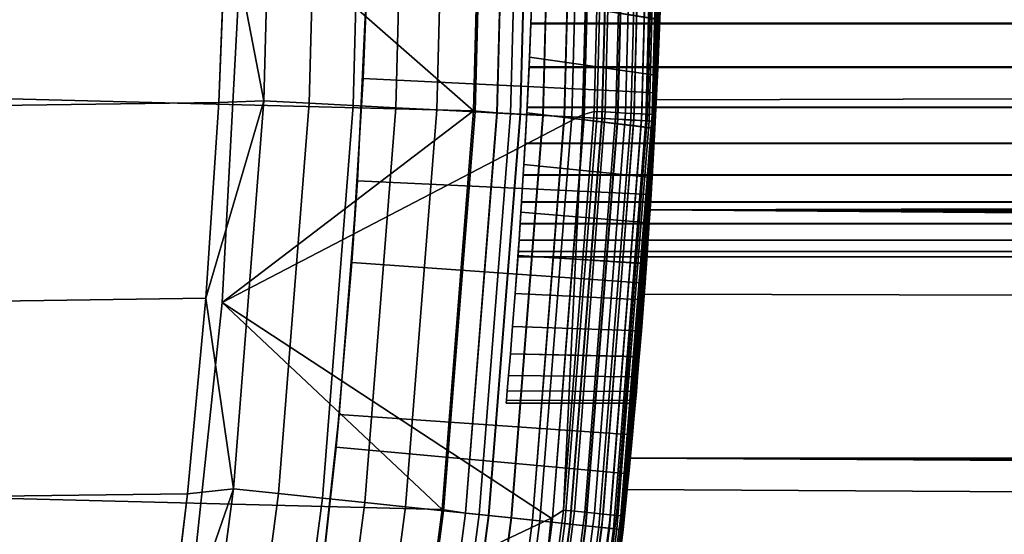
# Model space of a CAD drawing. Header units: metres. Extents: x -22 to 244, y -22 to 22.
# Tile 71 of 146: x 19.72 to 22.43, y -2.26 to -0.85. Entities that reach past the tile are written whole.
import ezdxf

# ---------------------------------------------------------------- set-up
doc = ezdxf.new("R2010")
doc.units = ezdxf.units.M
doc.layers.add('solid_10_151_113_XXX', color=7, linetype='CONTINUOUS')

msp = doc.modelspace()

# ---------------------------------------------------------------- linework, layer by layer
at = {"layer": 'solid_10_151_113_XXX'}
for points in [[(20.971338, -1.096738, 0.5), (-21, 0, 0.5), (-20.971338, 1.096738, 0.5), (21, 0, 0.5)], [(21.470535, -1.125223, 212.300003), (21.5, 0, 156.521606), (21.493404, 0.532473, 156.509613), (21.5, 0, 212.300003)], [(20.885258, -2.192224, 0.5), (-20.971336, -1.096752, 0.5), (-21, 0, 0.5), (20.971338, -1.096738, 0.5)], [(-20.271559, -1.074082, 269.950012), (20.292912, -0.536871, 269.950012), (20.299999, 0, 269.950012), (-20.292912, -0.536869, 269.950012)], [(20.339178, -0.54155, 212.800003), (20.971336, -1.096741, 212.800003), (21, 0, 212.800003)], [(20.668423, -1.008036, 154.488403), (20.682947, -0.644577, 124.21814), (20.692989, 0, 124.206268), (20.686857, -0.503735, 154.523636)], [(21.036394, -1.102471, 212.795715), (21.065264, 0, 212.795715), (21, 0, 212.800003), (20.971336, -1.096741, 212.800003)], [(21.064613, 0, 0.504193), (21.035746, -1.102437, 0.504193), (20.971338, -1.096738, 0.5), (21, 0, 0.5)], [(21.453505, -1.124331, 0.870527), (21.482946, 0, 0.870527), (21.495722, 0, 0.934737), (21.466263, -1.124999, 0.934737)], [(21.483114, 0, 212.428833), (21.453672, -1.124339, 212.428833), (21.466349, -1.125004, 212.364609), (21.495722, 0, 212.365265)], [(21.497578, 0, 213.418961), (21.469072, -1.106668, 213.418961), (21.461784, -1.106293, 213.388412), (21.490278, 0, 213.388412)], [(21.493425, 0, 268.875427), (21.46397, -1.124879, 268.875427), (21.470535, -1.125224, 268.75), (21.5, 0, 268.75)], [(21.466263, -1.124999, 0.934737), (21.495722, 0, 0.934737), (21.5, 0, 1), (21.470535, -1.125223, 1)], [(21.495722, 0, 212.365265), (21.466349, -1.125004, 212.364609), (21.470535, -1.125223, 212.300003), (21.5, 0, 212.300003)], [(21.469072, -1.106668, 213.418961), (21.497578, 0, 213.418961), (21.5, 0, 213.449997), (21.470535, -1.125223, 213.449997)], [(21.470535, -1.125223, 1), (21.5, 0, 1), (21.5, 0, 123), (21.489109, -0.684247, 123.011864)], [(21.470535, -1.125223, 212.300003), (21.493406, -0.532468, 156.509613), (21.5, 0, 156.521606)], [(21.499289, -0.174974, 263.141937), (21.5, 0, 263.149994), (21.5, 0, 268.75), (21.470535, -1.125224, 268.75)], [(103.250122, -0.883108, 186.249847), (103.241653, 0, 186.273132), (21.5, 0, 156.521606), (21.493406, -0.532468, 156.509613)], [(21.299999, 0, 213.25), (21.271168, -1.107773, 213.25), (20.281521, -1.623372, 213.25), (20.339174, -0.541647, 213.25)], [(20.423809, 0, 269.943604), (20.292912, -0.536871, 269.950012), (20.395819, -1.0689, 269.943604)], [(20.423809, 0, 269.943604), (20.395819, -1.0689, 269.943604), (20.519859, -1.0754, 269.924103), (20.548019, 0, 269.924103)], [(20.548019, 0, 269.924103), (20.519859, -1.0754, 269.924103), (20.641178, -1.081758, 269.891693), (20.669506, 0, 269.891693)], [(20.669506, 0, 269.891693), (20.641178, -1.081758, 269.891693), (20.758448, -1.087904, 269.846771), (20.786936, 0, 269.846771)], [(20.786936, 0, 269.846771), (20.758448, -1.087904, 269.846771), (20.870378, -1.09377, 269.789795), (20.899021, 0, 269.789795)], [(20.899021, 0, 269.789795), (20.870378, -1.09377, 269.789795), (20.975742, -1.099292, 269.721405), (21.004528, 0, 269.721405)], [(21.004528, 0, 269.721405), (20.975742, -1.099292, 269.721405), (21.073383, -1.104409, 269.642365), (21.102303, 0, 269.642365)], [(21.035746, -1.102437, 0.504193), (21.064613, 0, 0.504193), (21.128841, 0, 0.516885), (21.099884, -1.105798, 0.516885)], [(21.065264, 0, 212.795715), (21.036394, -1.102471, 212.795715), (21.100515, -1.105831, 212.782944), (21.129473, 0, 212.782944)], [(21.102303, 0, 269.642365), (21.073383, -1.104409, 269.642365), (21.162228, -1.109065, 269.553528), (21.191269, 0, 269.553528)], [(21.099884, -1.105798, 0.516885), (21.128841, 0, 0.516885), (21.190857, 0, 0.53786), (21.161816, -1.109044, 0.53786)], [(21.129473, 0, 212.782944), (21.100515, -1.105831, 212.782944), (21.16242, -1.109075, 212.761887), (21.191463, 0, 212.761887)], [(21.161816, -1.109044, 0.53786), (21.190857, 0, 0.53786), (21.249603, 0, 0.566758), (21.220482, -1.112118, 0.566758)], [(21.191269, 0, 269.553528), (21.162228, -1.109065, 269.553528), (21.241301, -1.113209, 269.455841), (21.270451, 0, 269.455841)], [(21.191463, 0, 212.761887), (21.16242, -1.109075, 212.761887), (21.221048, -1.112148, 212.73291), (21.25017, 0, 212.73291)], [(21.220482, -1.112118, 0.566758), (21.249603, 0, 0.566758), (21.30407, 0, 0.603084), (21.274872, -1.114969, 0.603084)], [(21.25017, 0, 212.73291), (21.221048, -1.112148, 212.73291), (21.275391, -1.114996, 212.696518), (21.304588, 0, 212.696518)], [(21.270451, 0, 269.455841), (21.241301, -1.113209, 269.455841), (21.309734, -1.116796, 269.350433), (21.33898, 0, 269.350433)], [(21.331287, 0, 213.252457), (21.303003, -1.098108, 213.252457), (21.271168, -1.107773, 213.25), (21.299999, 0, 213.25)], [(21.274872, -1.114969, 0.603084), (21.30407, 0, 0.603084), (21.353321, 0, 0.646215), (21.324059, -1.117547, 0.646215)], [(21.304588, 0, 212.696518), (21.275391, -1.114996, 212.696518), (21.32452, -1.117571, 212.65332), (21.353785, 0, 212.65332)], [(21.361834, 0, 213.259796), (21.333509, -1.099681, 213.259796), (21.303003, -1.098108, 213.252457), (21.331287, 0, 213.252457)], [(21.33898, 0, 269.350433), (21.309734, -1.116796, 269.350433), (21.366779, -1.119785, 269.238434), (21.396101, 0, 269.238434)], [(21.324059, -1.117547, 0.646215), (21.353321, 0, 0.646215), (21.396517, 0, 0.695412), (21.367193, -1.119807, 0.695412)], [(21.353785, 0, 212.65332), (21.32452, -1.117571, 212.65332), (21.367592, -1.119828, 212.604065), (21.396915, 0, 212.604065)], [(21.390854, 0, 213.27182), (21.362492, -1.101174, 213.27182), (21.333509, -1.099681, 213.259796), (21.361834, 0, 213.259796)], [(21.417633, 0, 213.288254), (21.389235, -1.102553, 213.288254), (21.362492, -1.101174, 213.27182), (21.390854, 0, 213.27182)], [(21.396101, 0, 269.238434), (21.366779, -1.119785, 269.238434), (21.411806, -1.122145, 269.121063), (21.441191, 0, 269.121063)], [(21.367193, -1.119807, 0.695412), (21.396517, 0, 0.695412), (21.432915, 0, 0.74983), (21.403542, -1.121712, 0.74983)], [(21.396915, 0, 212.604065), (21.367592, -1.119828, 212.604065), (21.403868, -1.121729, 212.549606), (21.433241, 0, 212.549606)], [(21.441509, 0, 213.30867), (21.41308, -1.103782, 213.30867), (21.389235, -1.102553, 213.288254), (21.417633, 0, 213.288254)], [(21.403542, -1.121712, 0.74983), (21.432915, 0, 0.74983), (21.461889, 0, 0.808537), (21.432476, -1.123229, 0.808537)], [(21.433241, 0, 212.549606), (21.403868, -1.121729, 212.549606), (21.432726, -1.123242, 212.49086), (21.462139, 0, 212.49086)], [(21.441191, 0, 269.121063), (21.411806, -1.122145, 269.121063), (21.444323, -1.123849, 268.999603), (21.473751, 0, 268.999603)], [(21.461895, 0, 213.332565), (21.433439, -1.104832, 213.332565), (21.41308, -1.103782, 213.30867), (21.441509, 0, 213.30867)], [(21.432476, -1.123229, 0.808537), (21.461889, 0, 0.808537), (21.482946, 0, 0.870527), (21.453505, -1.124331, 0.870527)], [(21.462139, 0, 212.49086), (21.432726, -1.123242, 212.49086), (21.453672, -1.124339, 212.428833), (21.483114, 0, 212.428833)], [(21.478287, 0, 213.359375), (21.449808, -1.105675, 213.359375), (21.433439, -1.104832, 213.332565), (21.461895, 0, 213.332565)], [(21.473751, 0, 268.999603), (21.444323, -1.123849, 268.999603), (21.46397, -1.124879, 268.875427), (21.493425, 0, 268.875427)], [(21.490278, 0, 213.388412), (21.461784, -1.106293, 213.388412), (21.449808, -1.105675, 213.359375), (21.478287, 0, 213.359375)], [(21.470535, -1.125223, 213.449997), (21.5, 0, 213.449997), (21.483351, -0.845973, 246.548721), (21.476761, -0.999375, 246.634064)], [(21.497173, -0.348676, 263.117737), (21.499289, -0.174974, 263.141937), (21.470535, -1.125224, 268.75)], [(21.493729, -0.519282, 263.077667), (21.497173, -0.348676, 263.117737), (21.470535, -1.125224, 268.75)], [(20.686857, -0.503735, 154.523636), (21.493622, -0.523702, 154.816498), (21.474491, -1.047011, 154.778793), (20.668423, -1.008036, 154.488403)], [(-20.235935, -1.611528, 269.950012), (20.271559, -1.074087, 269.950012), (20.292912, -0.536871, 269.950012), (-20.271559, -1.074082, 269.950012)], [(20.395819, -1.0689, 269.943604), (20.292912, -0.536871, 269.950012), (20.271559, -1.074087, 269.950012)], [(21.493622, -0.523702, 154.816498), (21.489756, -0.663641, 124.512726), (21.459044, -1.326463, 124.550934), (21.474491, -1.047011, 154.778793)], [(21.489061, -0.685752, 263.021942), (21.493729, -0.519282, 263.077667), (21.470535, -1.125224, 268.75)], [(21.470535, -1.125223, 212.300003), (21.473553, -1.066073, 156.473541), (21.493406, -0.532468, 156.509613)], [(103.250122, -0.883108, 186.249847), (21.493406, -0.532468, 156.509613), (21.473553, -1.066073, 156.473541)], [(20.339174, -0.541647, 213.25), (20.281521, -1.623372, 213.25), (20.281523, -1.623367, 212.800003), (20.339178, -0.54155, 212.800003)], [(20.339178, -0.54155, 212.800003), (20.281523, -1.623367, 212.800003), (20.971336, -1.096741, 212.800003)], [(21.137403, -0.620639, 263.045776), (21.489061, -0.685752, 263.021942), (21.483339, -0.84626, 262.951141), (21.131798, -0.788726, 262.978546)], [(20.682947, -0.644577, 124.21814), (20.668423, -1.008036, 154.488403), (20.637583, -1.513304, 154.429413), (20.652836, -1.288449, 124.253769)], [(20.682947, -0.644577, 124.21814), (20.652836, -1.288449, 124.253769), (21.459044, -1.326463, 124.550934), (21.489756, -0.663641, 124.512726)], [(21.470535, -1.125223, 1), (21.489109, -0.684247, 123.011864), (21.456423, -1.36817, 123.047501)], [(92.266861, -0.978116, 148.789383), (92.34861, -1.210423, 148.836349), (21.456423, -1.36817, 123.047501), (21.489109, -0.684247, 123.011864)], [(21.483339, -0.84626, 262.951141), (21.489061, -0.685752, 263.021942), (21.470535, -1.125224, 268.75)], [(92.202919, -0.739077, 148.752228), (92.266861, -0.978116, 148.789383), (21.489109, -0.684247, 123.011864)], [(21.134029, -0.726515, 250.497162), (21.131798, -0.788726, 262.978546), (21.125187, -0.949446, 262.895782), (21.129198, -0.855574, 250.416702)], [(21.133966, -0.728322, 247.871933), (21.129124, -0.857374, 247.952316), (21.125187, -0.949446, 246.604233), (21.131798, -0.788726, 246.521439)], [(89.493988, -0.727961, 250.258911), (89.491188, -0.856895, 250.339233), (21.129124, -0.857374, 247.952316), (21.133966, -0.728322, 247.871933)], [(89.405251, -0.856895, 252.800034), (89.402451, -0.727961, 252.880341), (21.134029, -0.726515, 250.497162), (21.129198, -0.855574, 250.416702)], [(21.131798, -0.788726, 262.978546), (21.483339, -0.84626, 262.951141), (21.476746, -0.999707, 262.865723), (21.125187, -0.949446, 262.895782)], [(21.131798, -0.788726, 246.521439), (21.125187, -0.949446, 246.604233), (21.476761, -0.999375, 246.634064), (21.483351, -0.845973, 246.548721)], [(21.129198, -0.855574, 250.416702), (21.125187, -0.949446, 262.895782), (21.117798, -1.101648, 262.798004), (21.123981, -0.975897, 250.323517)], [(89.491188, -0.856895, 250.339233), (89.487938, -0.977057, 250.43219), (21.123905, -0.977564, 248.045303), (21.129124, -0.857374, 247.952316)], [(21.129124, -0.857374, 247.952316), (21.123905, -0.977564, 248.045303), (21.125187, -0.949446, 246.604233)], [(89.408501, -0.977057, 252.707077), (89.405251, -0.856895, 252.800034), (21.129198, -0.855574, 250.416702), (21.123981, -0.975897, 250.323517)], [(21.476746, -0.999707, 262.865723), (21.483339, -0.84626, 262.951141), (21.470535, -1.125224, 268.75)], [(103.27552, -1.763437, 186.180069), (103.250122, -0.883108, 186.249847), (21.473553, -1.066073, 156.473541), (21.440334, -1.600645, 156.413101)], [(21.125187, -0.949446, 262.895782), (21.476746, -0.999707, 262.865723), (21.469503, -1.144732, 262.766449), (21.117798, -1.101648, 262.798004)], [(21.125187, -0.949446, 246.604233), (21.117798, -1.101648, 246.701981), (21.469524, -1.144337, 246.733261), (21.476761, -0.999375, 246.634064)], [(21.123905, -0.977564, 248.045303), (21.118519, -1.087732, 248.149994), (21.117798, -1.101648, 246.701981), (21.125187, -0.949446, 246.604233)], [(21.118593, -1.086284, 250.218536), (21.123981, -0.975897, 250.323517), (21.117798, -1.101648, 262.798004)], [(89.487938, -0.977057, 250.43219), (89.484283, -1.087196, 250.536819), (21.118519, -1.087732, 248.149994), (21.123905, -0.977564, 248.045303)], [(89.412155, -1.087196, 252.602448), (89.408501, -0.977057, 252.707077), (21.123981, -0.975897, 250.323517), (21.118593, -1.086284, 250.218536)], [(21.476746, -0.999707, 262.865723), (21.470535, -1.125224, 268.75), (21.382221, -2.247363, 268.75), (21.469503, -1.144732, 262.766449)], [(21.470535, -1.125223, 213.449997), (21.476761, -0.999375, 246.634064), (21.469524, -1.144337, 246.733261)], [(20.668423, -1.008036, 154.488403), (21.474491, -1.047011, 154.778793), (21.442581, -1.57025, 154.71582), (20.637583, -1.513304, 154.429413)], [(21.474491, -1.047011, 154.778793), (21.459044, -1.326463, 124.550934), (21.407993, -1.986932, 124.614647), (21.442581, -1.57025, 154.71582)], [(-20.185984, -2.148493, 269.950012), (20.235933, -1.611535, 269.950012), (20.271559, -1.074087, 269.950012), (-20.235935, -1.611528, 269.950012)], [(20.395819, -1.0689, 269.943604), (20.271559, -1.074087, 269.950012), (20.235933, -1.611535, 269.950012)], [(20.395819, -1.0689, 269.943604), (20.235933, -1.611535, 269.950012), (20.311926, -2.134869, 269.943604)], [(20.395819, -1.0689, 269.943604), (20.311926, -2.134869, 269.943604), (20.435455, -2.147853, 269.924103), (20.519859, -1.0754, 269.924103)], [(20.519859, -1.0754, 269.924103), (20.435455, -2.147853, 269.924103), (20.556276, -2.160552, 269.891693), (20.641178, -1.081758, 269.891693)], [(21.382221, -2.247362, 212.300003), (21.440334, -1.600645, 156.413101), (21.473553, -1.066073, 156.473541), (21.470535, -1.125223, 212.300003)], [(20.741865, -3.282506, 0.5), (-20.885252, -2.192265, 0.5), (-20.971336, -1.096752, 0.5), (20.885258, -2.192224, 0.5)], [(21.218229, -2.193304, 213.252457), (21.184404, -2.216066, 213.25), (20.281521, -1.623372, 213.25), (21.271168, -1.107773, 213.25)], [(20.281523, -1.623367, 212.800003), (20.885256, -2.192233, 212.800003), (20.971336, -1.096741, 212.800003)], [(20.641178, -1.081758, 269.891693), (20.556276, -2.160552, 269.891693), (20.673063, -2.172827, 269.846771), (20.758448, -1.087904, 269.846771)], [(20.758448, -1.087904, 269.846771), (20.673063, -2.172827, 269.846771), (20.784533, -2.184542, 269.789795), (20.870378, -1.09377, 269.789795)], [(20.870378, -1.09377, 269.789795), (20.784533, -2.184542, 269.789795), (20.889463, -2.195571, 269.721405), (20.975742, -1.099292, 269.721405)], [(20.949865, -2.20192, 212.795715), (21.036394, -1.102471, 212.795715), (20.971336, -1.096741, 212.800003), (20.885256, -2.192233, 212.800003)], [(20.949221, -2.201852, 0.504193), (20.885258, -2.192224, 0.5), (20.971338, -1.096738, 0.5), (21.035746, -1.102437, 0.504193)], [(20.975742, -1.099292, 269.721405), (20.889463, -2.195571, 269.721405), (20.986702, -2.205791, 269.642365), (21.073383, -1.104409, 269.642365)], [(21.099884, -1.105798, 0.516885), (21.013094, -2.208565, 0.516885), (20.949221, -2.201852, 0.504193), (21.035746, -1.102437, 0.504193)], [(21.036394, -1.102471, 212.795715), (20.949865, -2.20192, 212.795715), (21.013723, -2.208631, 212.782944), (21.100515, -1.105831, 212.782944)], [(21.073383, -1.104409, 269.642365), (20.986702, -2.205791, 269.642365), (21.075182, -2.215091, 269.553528), (21.162228, -1.109065, 269.553528)], [(21.161816, -1.109044, 0.53786), (21.074772, -2.215048, 0.53786), (21.013094, -2.208565, 0.516885), (21.099884, -1.105798, 0.516885)], [(21.100515, -1.105831, 212.782944), (21.013723, -2.208631, 212.782944), (21.075373, -2.215111, 212.761887), (21.16242, -1.109075, 212.761887)], [(21.118593, -1.086284, 250.218536), (21.117798, -1.101648, 262.798004), (21.10988, -1.24417, 262.685974), (21.113255, -1.185516, 250.102875)], [(21.118519, -1.087732, 248.149994), (21.11319, -1.186689, 248.265274), (21.10988, -1.24417, 246.814026), (21.117798, -1.101648, 246.701981)], [(21.117798, -1.101648, 262.798004), (21.469503, -1.144732, 262.766449), (21.46187, -1.279884, 262.654236), (21.10988, -1.24417, 262.685974)], [(21.117798, -1.101648, 246.701981), (21.10988, -1.24417, 246.814026), (21.461889, -1.279586, 246.84549), (21.469524, -1.144337, 246.733261)], [(89.484283, -1.087196, 250.536819), (89.480263, -1.186157, 250.652023), (21.11319, -1.186689, 248.265274), (21.118519, -1.087732, 248.149994)], [(89.416176, -1.186157, 252.487244), (89.412155, -1.087196, 252.602448), (21.118593, -1.086284, 250.218536), (21.113255, -1.185516, 250.102875)], [(21.303003, -1.098108, 213.252457), (21.218229, -2.193304, 213.252457), (21.271168, -1.107773, 213.25)], [(21.333509, -1.099681, 213.259796), (21.248613, -2.196445, 213.259796), (21.218229, -2.193304, 213.252457), (21.303003, -1.098108, 213.252457)], [(21.362492, -1.101174, 213.27182), (21.277479, -2.199429, 213.27182), (21.248613, -2.196445, 213.259796), (21.333509, -1.099681, 213.259796)], [(21.389235, -1.102553, 213.288254), (21.304117, -2.202182, 213.288254), (21.277479, -2.199429, 213.27182), (21.362492, -1.101174, 213.27182)], [(21.41308, -1.103782, 213.30867), (21.327868, -2.204638, 213.30867), (21.304117, -2.202182, 213.288254), (21.389235, -1.102553, 213.288254)], [(21.433439, -1.104832, 213.332565), (21.348145, -2.206733, 213.332565), (21.327868, -2.204638, 213.30867), (21.41308, -1.103782, 213.30867)], [(21.449808, -1.105675, 213.359375), (21.364449, -2.208419, 213.359375), (21.348145, -2.206733, 213.332565), (21.433439, -1.104832, 213.332565)], [(21.461784, -1.106293, 213.388412), (21.376377, -2.209652, 213.388412), (21.364449, -2.208419, 213.359375), (21.449808, -1.105675, 213.359375)], [(21.469072, -1.106668, 213.418961), (21.383636, -2.210402, 213.418961), (21.376377, -2.209652, 213.388412), (21.461784, -1.106293, 213.388412)], [(21.469072, -1.106668, 213.418961), (21.470535, -1.125223, 213.449997), (21.383636, -2.210402, 213.418961)], [(21.220482, -1.112118, 0.566758), (21.133196, -2.221188, 0.566758), (21.074772, -2.215048, 0.53786), (21.161816, -1.109044, 0.53786)], [(21.162228, -1.109065, 269.553528), (21.075182, -2.215091, 269.553528), (21.153929, -2.223367, 269.455841), (21.241301, -1.113209, 269.455841)], [(21.16242, -1.109075, 212.761887), (21.075373, -2.215111, 212.761887), (21.133759, -2.221248, 212.73291), (21.221048, -1.112148, 212.73291)], [(21.274872, -1.114969, 0.603084), (21.187363, -2.226882, 0.603084), (21.133196, -2.221188, 0.566758), (21.220482, -1.112118, 0.566758)], [(21.221048, -1.112148, 212.73291), (21.133759, -2.221248, 212.73291), (21.18788, -2.226936, 212.696518), (21.275391, -1.114996, 212.696518)], [(21.241301, -1.113209, 269.455841), (21.153929, -2.223367, 269.455841), (21.222082, -2.230531, 269.350433), (21.309734, -1.116796, 269.350433)], [(21.324059, -1.117547, 0.646215), (21.236345, -2.23203, 0.646215), (21.187363, -2.226882, 0.603084), (21.274872, -1.114969, 0.603084)], [(21.275391, -1.114996, 212.696518), (21.18788, -2.226936, 212.696518), (21.236807, -2.232078, 212.65332), (21.32452, -1.117571, 212.65332)], [(21.309734, -1.116796, 269.350433), (21.222082, -2.230531, 269.350433), (21.278891, -2.236502, 269.238434), (21.366779, -1.119785, 269.238434)], [(21.367193, -1.119807, 0.695412), (21.279305, -2.236545, 0.695412), (21.236345, -2.23203, 0.646215), (21.324059, -1.117547, 0.646215)], [(21.32452, -1.117571, 212.65332), (21.236807, -2.232078, 212.65332), (21.279701, -2.236587, 212.604065), (21.367592, -1.119828, 212.604065)], [(21.366779, -1.119785, 269.238434), (21.278891, -2.236502, 269.238434), (21.323732, -2.241215, 269.121063), (21.411806, -1.122145, 269.121063)], [(21.403542, -1.121712, 0.74983), (21.315502, -2.24035, 0.74983), (21.279305, -2.236545, 0.695412), (21.367193, -1.119807, 0.695412)], [(21.367592, -1.119828, 212.604065), (21.279701, -2.236587, 212.604065), (21.315828, -2.240384, 212.549606), (21.403868, -1.121729, 212.549606)], [(21.432476, -1.123229, 0.808537), (21.344318, -2.243378, 0.808537), (21.315502, -2.24035, 0.74983), (21.403542, -1.121712, 0.74983)], [(21.403868, -1.121729, 212.549606), (21.315828, -2.240384, 212.549606), (21.344568, -2.243404, 212.49086), (21.432726, -1.123242, 212.49086)], [(21.411806, -1.122145, 269.121063), (21.323732, -2.241215, 269.121063), (21.356115, -2.244618, 268.999603), (21.444323, -1.123849, 268.999603)], [(21.453505, -1.124331, 0.870527), (21.365261, -2.245579, 0.870527), (21.344318, -2.243378, 0.808537), (21.432476, -1.123229, 0.808537)], [(21.432726, -1.123242, 212.49086), (21.344568, -2.243404, 212.49086), (21.365429, -2.245597, 212.428833), (21.453672, -1.124339, 212.428833)], [(21.444323, -1.123849, 268.999603), (21.356115, -2.244618, 268.999603), (21.375683, -2.246675, 268.875427), (21.46397, -1.124879, 268.875427)], [(21.466263, -1.124999, 0.934737), (21.377966, -2.246915, 0.934737), (21.365261, -2.245579, 0.870527), (21.453505, -1.124331, 0.870527)], [(21.453672, -1.124339, 212.428833), (21.365429, -2.245597, 212.428833), (21.378052, -2.246924, 212.364609), (21.466349, -1.125004, 212.364609)], [(21.46397, -1.124879, 268.875427), (21.375683, -2.246675, 268.875427), (21.382221, -2.247363, 268.75), (21.470535, -1.125224, 268.75)], [(21.377966, -2.246915, 0.934737), (21.466263, -1.124999, 0.934737), (21.470535, -1.125223, 1), (21.382221, -2.247362, 1)], [(21.466349, -1.125004, 212.364609), (21.378052, -2.246924, 212.364609), (21.382221, -2.247362, 212.300003), (21.470535, -1.125223, 212.300003)], [(21.382221, -2.247362, 1), (21.470535, -1.125223, 1), (21.456423, -1.36817, 123.047501), (21.401995, -2.050513, 123.106987)], [(21.382221, -2.247362, 213.449997), (21.470535, -1.125223, 213.449997), (21.416597, -1.89191, 248.074875), (21.415882, -1.9, 248.25)], [(21.383636, -2.210402, 213.418961), (21.470535, -1.125223, 213.449997), (21.382221, -2.247362, 213.449997)], [(21.470535, -1.125223, 213.449997), (21.418726, -1.867669, 247.900986), (21.416597, -1.89191, 248.074875)], [(21.470535, -1.125223, 213.449997), (21.422188, -1.827539, 247.730286), (21.418726, -1.867669, 247.900986)], [(21.470535, -1.125223, 213.449997), (21.426872, -1.771759, 247.563797), (21.422188, -1.827539, 247.730286)], [(21.470535, -1.125223, 213.449997), (21.432613, -1.700897, 247.403275), (21.426872, -1.771759, 247.563797)], [(21.470535, -1.125223, 213.449997), (21.439226, -1.615425, 247.249802), (21.432613, -1.700897, 247.403275)], [(21.470535, -1.125223, 213.449997), (21.446476, -1.516138, 247.104874), (21.439226, -1.615425, 247.249802)], [(21.470535, -1.125223, 213.449997), (21.454121, -1.403823, 246.96965), (21.446476, -1.516138, 247.104874)], [(21.470535, -1.125223, 213.449997), (21.461889, -1.279586, 246.84549), (21.454121, -1.403823, 246.96965)], [(21.470535, -1.125223, 213.449997), (21.469524, -1.144337, 246.733261), (21.461889, -1.279586, 246.84549)], [(21.46187, -1.279884, 262.654236), (21.469503, -1.144732, 262.766449), (21.382221, -2.247363, 268.75)], [(21.113255, -1.185516, 250.102875), (21.10988, -1.24417, 262.685974), (21.101757, -1.375088, 262.561157), (21.108187, -1.272566, 249.977722)], [(89.480263, -1.186157, 250.652023), (89.475914, -1.272967, 250.776672), (21.108133, -1.27345, 248.389984), (21.11319, -1.186689, 248.265274)], [(21.11319, -1.186689, 248.265274), (21.108133, -1.27345, 248.389984), (21.10988, -1.24417, 246.814026)], [(89.420532, -1.272967, 252.362595), (89.416176, -1.186157, 252.487244), (21.113255, -1.185516, 250.102875), (21.108187, -1.272566, 249.977722)], [(92.34861, -1.210423, 148.836349), (92.447937, -1.434627, 148.892609), (21.456423, -1.36817, 123.047501)], [(21.10988, -1.24417, 262.685974), (21.46187, -1.279884, 262.654236), (21.454092, -1.404255, 262.529877), (21.101757, -1.375088, 262.561157)], [(21.10988, -1.24417, 246.814026), (21.101757, -1.375088, 246.938843), (21.454121, -1.403823, 246.96965), (21.461889, -1.279586, 246.84549)], [(21.108133, -1.27345, 248.389984), (21.103563, -1.347064, 248.52272), (21.101757, -1.375088, 246.938843), (21.10988, -1.24417, 246.814026)], [(20.652836, -1.288449, 124.253769), (20.637583, -1.513304, 154.429413), (20.594124, -2.020403, 154.346161), (20.602711, -1.930803, 124.313263)], [(20.652836, -1.288449, 124.253769), (20.602711, -1.930803, 124.313263), (21.407993, -1.986932, 124.614647), (21.459044, -1.326463, 124.550934)], [(21.103603, -1.346445, 249.844513), (21.108187, -1.272566, 249.977722), (21.101757, -1.375088, 262.561157)], [(89.475914, -1.272967, 250.776672), (89.471275, -1.34671, 250.909454), (21.103563, -1.347064, 248.52272), (21.108133, -1.27345, 248.389984)], [(89.425163, -1.34671, 252.229813), (89.420532, -1.272967, 252.362595), (21.108187, -1.272566, 249.977722), (21.103603, -1.346445, 249.844513)], [(21.454092, -1.404255, 262.529877), (21.46187, -1.279884, 262.654236), (21.382221, -2.247363, 268.75)], [(21.103603, -1.346445, 249.844513), (21.101757, -1.375088, 262.561157), (21.093693, -1.493682, 262.424255), (21.099686, -1.406498, 249.704468)], [(89.471275, -1.34671, 250.909454), (89.4664, -1.406624, 251.048981), (21.099659, -1.406893, 248.662292), (21.103563, -1.347064, 248.52272)], [(21.103563, -1.347064, 248.52272), (21.099659, -1.406893, 248.662292), (21.101757, -1.375088, 246.938843)], [(89.430038, -1.406624, 252.090286), (89.425163, -1.34671, 252.229813), (21.103603, -1.346445, 249.844513), (21.099686, -1.406498, 249.704468)], [(21.101757, -1.375088, 262.561157), (21.454092, -1.404255, 262.529877), (21.446453, -1.516453, 262.394714), (21.093693, -1.493682, 262.424255)], [(21.101757, -1.375088, 246.938843), (21.093693, -1.493682, 247.075729), (21.446476, -1.516138, 247.104874), (21.454121, -1.403823, 246.96965)], [(21.096584, -1.452282, 248.807175), (21.094463, -1.482774, 248.955856), (21.093693, -1.493682, 247.075729), (21.101757, -1.375088, 246.938843)], [(21.099659, -1.406893, 248.662292), (21.096584, -1.452282, 248.807175), (21.101757, -1.375088, 246.938843)], [(92.769417, -1.947977, 149.068634), (92.845512, -2.040909, 149.108963), (21.401995, -2.050513, 123.106987), (21.456423, -1.36817, 123.047501)], [(92.697067, -1.851489, 149.029831), (92.769417, -1.947977, 149.068634), (21.456423, -1.36817, 123.047501)], [(92.6287, -1.751772, 148.992722), (92.697067, -1.851489, 149.029831), (21.456423, -1.36817, 123.047501)], [(92.564354, -1.648975, 148.957428), (92.6287, -1.751772, 148.992722), (21.456423, -1.36817, 123.047501)], [(92.447937, -1.434627, 148.892609), (92.564354, -1.648975, 148.957428), (21.456423, -1.36817, 123.047501)], [(21.446453, -1.516453, 262.394714), (21.454092, -1.404255, 262.529877), (21.382221, -2.247363, 268.75)], [(21.0966, -1.452054, 249.559174), (21.099686, -1.406498, 249.704468), (21.093693, -1.493682, 262.424255)], [(89.4664, -1.406624, 251.048981), (89.461342, -1.452116, 251.193893), (21.096584, -1.452282, 248.807175), (21.099659, -1.406893, 248.662292)], [(89.435097, -1.452116, 251.945374), (89.430038, -1.406624, 252.090286), (21.099686, -1.406498, 249.704468), (21.0966, -1.452054, 249.559174)], [(21.094471, -1.482662, 249.410202), (21.0966, -1.452054, 249.559174), (21.093693, -1.493682, 262.424255)], [(89.461342, -1.452116, 251.193893), (89.456146, -1.482703, 251.342636), (21.094463, -1.482774, 248.955856), (21.096584, -1.452282, 248.807175)], [(89.440292, -1.482703, 251.796631), (89.435097, -1.452116, 251.945374), (21.0966, -1.452054, 249.559174), (21.094471, -1.482662, 249.410202)], [(21.094471, -1.482662, 249.410202), (21.093693, -1.493682, 262.424255), (21.085991, -1.598736, 262.276672), (21.093382, -1.49806, 249.258926)], [(89.456146, -1.482703, 251.342636), (89.450874, -1.498073, 251.493698), (21.09338, -1.498093, 249.106979), (21.094463, -1.482774, 248.955856)], [(21.094463, -1.482774, 248.955856), (21.09338, -1.498093, 249.106979), (21.093693, -1.493682, 247.075729)], [(89.445572, -1.498073, 251.645569), (89.440292, -1.482703, 251.796631), (21.094471, -1.482662, 249.410202), (21.093382, -1.49806, 249.258926)], [(20.637583, -1.513304, 154.429413), (21.442581, -1.57025, 154.71582), (21.397804, -2.09377, 154.627289), (20.594124, -2.020403, 154.346161)], [(21.093693, -1.493682, 262.424255), (21.446453, -1.516453, 262.394714), (21.439203, -1.615735, 262.249695), (21.085991, -1.598736, 262.276672)], [(21.093693, -1.493682, 247.075729), (21.085991, -1.598736, 247.223328), (21.439226, -1.615425, 247.249802), (21.446476, -1.516138, 247.104874)], [(21.09338, -1.498093, 249.106979), (21.085991, -1.598736, 262.276672), (21.085991, -1.598736, 247.223328), (21.093693, -1.493682, 247.075729)], [(21.09338, -1.498093, 249.106979), (21.093382, -1.49806, 249.258926), (21.085991, -1.598736, 262.276672)], [(89.450874, -1.498073, 251.493698), (89.445572, -1.498073, 251.645569), (21.093382, -1.49806, 249.258926), (21.09338, -1.498093, 249.106979)], [(21.439203, -1.615735, 262.249695), (21.446453, -1.516453, 262.394714), (21.382221, -2.247363, 268.75)], [(21.442581, -1.57025, 154.71582), (21.407993, -1.986932, 124.614647), (21.397804, -2.09377, 154.627289)], [(-20.121714, -2.684484, 269.950012), (20.185982, -2.148501, 269.950012), (20.235933, -1.611535, 269.950012), (-20.185984, -2.148493, 269.950012)], [(20.311926, -2.134869, 269.943604), (20.235933, -1.611535, 269.950012), (20.185982, -2.148501, 269.950012)], [(21.085991, -1.598736, 262.276672), (21.439203, -1.615735, 262.249695), (21.432594, -1.701142, 262.096222), (21.078947, -1.689064, 262.120087)], [(21.085991, -1.598736, 247.223328), (21.078947, -1.689064, 247.379898), (21.432613, -1.700897, 247.403275), (21.439226, -1.615425, 247.249802)], [(21.085991, -1.598736, 247.223328), (21.085991, -1.598736, 262.276672), (21.078947, -1.689064, 262.120087)], [(21.085991, -1.598736, 247.223328), (21.078947, -1.689064, 262.120087), (21.078947, -1.689064, 247.379898)], [(21.382221, -2.247362, 212.300003), (21.393557, -2.136749, 156.327896), (21.440334, -1.600645, 156.413101)], [(21.432594, -1.701142, 262.096222), (21.439203, -1.615735, 262.249695), (21.382221, -2.247363, 268.75)], [(103.317757, -2.638217, 186.064011), (103.27552, -1.763437, 186.180069), (21.440334, -1.600645, 156.413101), (21.393557, -2.136749, 156.327896)], [(20.281523, -1.623367, 212.800003), (20.166376, -2.70048, 212.800003), (20.741863, -3.282517, 212.800003), (20.885256, -2.192233, 212.800003)], [(20.281521, -1.623372, 213.25), (20.166382, -2.700462, 213.25), (20.166376, -2.70048, 212.800003), (20.281523, -1.623367, 212.800003)], [(21.184404, -2.216066, 213.25), (20.166382, -2.700462, 213.25), (20.281521, -1.623372, 213.25)], [(21.078947, -1.689064, 262.120087), (21.432594, -1.701142, 262.096222), (21.426857, -1.771938, 261.93573), (21.072794, -1.764186, 261.955444)], [(21.078947, -1.689064, 247.379898), (21.072794, -1.764186, 247.544556), (21.426872, -1.771759, 247.563797), (21.432613, -1.700897, 247.403275)], [(21.078947, -1.689064, 247.379898), (21.078947, -1.689064, 262.120087), (21.072794, -1.764186, 261.955444)], [(21.078947, -1.689064, 247.379898), (21.072794, -1.764186, 261.955444), (21.072794, -1.764186, 247.544556)], [(21.426857, -1.771938, 261.93573), (21.432594, -1.701142, 262.096222), (21.382221, -2.247363, 268.75)], [(21.072794, -1.764186, 261.955444), (21.426857, -1.771938, 261.93573), (21.422176, -1.827666, 261.769257), (21.067766, -1.82325, 261.784576)], [(21.072794, -1.764186, 247.544556), (21.067766, -1.82325, 247.715424), (21.422188, -1.827539, 247.730286), (21.426872, -1.771759, 247.563797)], [(21.072794, -1.764186, 247.544556), (21.072794, -1.764186, 261.955444), (21.067766, -1.82325, 261.784576)], [(21.072794, -1.764186, 247.544556), (21.067766, -1.82325, 261.784576), (21.067766, -1.82325, 247.715424)], [(21.422176, -1.827666, 261.769257), (21.426857, -1.771938, 261.93573), (21.382221, -2.247363, 268.75)], [(21.067766, -1.82325, 261.784576), (21.422176, -1.827666, 261.769257), (21.41872, -1.867735, 261.598663), (21.064045, -1.865738, 261.609192)], [(21.067766, -1.82325, 247.715424), (21.064045, -1.865738, 247.890823), (21.418726, -1.867669, 247.900986), (21.422188, -1.827539, 247.730286)], [(21.067766, -1.82325, 247.715424), (21.067766, -1.82325, 261.784576), (21.064045, -1.865738, 261.609192)], [(21.067766, -1.82325, 247.715424), (21.064045, -1.865738, 261.609192), (21.064045, -1.865738, 247.890823)], [(21.41872, -1.867735, 261.598663), (21.422176, -1.827666, 261.769257), (21.382221, -2.247363, 268.75)], [(21.064045, -1.865738, 261.609192), (21.41872, -1.867735, 261.598663), (21.416597, -1.891924, 261.424957), (21.061754, -1.891432, 261.430206)], [(21.064045, -1.865738, 247.890823), (21.061754, -1.891432, 248.069809), (21.416597, -1.89191, 248.074875), (21.418726, -1.867669, 247.900986)], [(21.064045, -1.865738, 247.890823), (21.064045, -1.865738, 261.609192), (21.061754, -1.891432, 261.430206)], [(21.064045, -1.865738, 247.890823), (21.061754, -1.891432, 261.430206), (21.061754, -1.891432, 248.069809)], [(21.060982, -1.9, 261.25), (21.061754, -1.891432, 261.430206), (21.416597, -1.891924, 261.424957), (21.415882, -1.9, 261.25)], [(21.061754, -1.891432, 248.069809), (21.060982, -1.9, 248.25), (21.415882, -1.9, 248.25), (21.416597, -1.89191, 248.074875)], [(21.061754, -1.891432, 248.069809), (21.061754, -1.891432, 261.430206), (21.060982, -1.9, 261.25)], [(21.061754, -1.891432, 248.069809), (21.060982, -1.9, 261.25), (21.060982, -1.9, 248.25)], [(21.416597, -1.891924, 261.424957), (21.41872, -1.867735, 261.598663), (21.382221, -2.247363, 268.75)], [(21.415882, -1.9, 261.25), (21.416597, -1.891924, 261.424957), (21.382221, -2.247363, 268.75)], [(21.060982, -1.9, 248.25), (21.060982, -1.9, 261.25), (21.415882, -1.9, 261.25), (21.415882, -1.9, 248.25)], [(21.415882, -1.9, 248.25), (21.415882, -1.9, 261.25), (21.382221, -2.247363, 268.75)], [(21.382221, -2.247362, 213.449997), (21.415882, -1.9, 248.25), (21.382221, -2.247363, 268.75)], [(20.602711, -1.930803, 124.313263), (20.537811, -2.5295, 154.238037), (20.468266, -3.041419, 154.104126), (20.532661, -2.570885, 124.396751)], [(20.602711, -1.930803, 124.313263), (20.532661, -2.570885, 124.396751), (21.336769, -2.644314, 124.703972), (21.407993, -1.986932, 124.614647)], [(20.602711, -1.930803, 124.313263), (20.594124, -2.020403, 154.346161), (20.537811, -2.5295, 154.238037)], [(21.339876, -2.619058, 154.512451), (21.397804, -2.09377, 154.627289), (21.407993, -1.986932, 124.614647), (21.336769, -2.644314, 124.703972)], [(20.594124, -2.020403, 154.346161), (21.397804, -2.09377, 154.627289), (21.339876, -2.619058, 154.512451), (20.537811, -2.5295, 154.238037)], [(21.2353, -3.363341, 1), (21.382221, -2.247362, 1), (21.401995, -2.050513, 123.106987), (21.32584, -2.73104, 123.190514)], [(93.37339, -2.514205, 149.37471), (93.572601, -2.636308, 149.46875), (21.32584, -2.73104, 123.190514), (21.401995, -2.050513, 123.106987)], [(92.845512, -2.040909, 149.108963), (92.925232, -2.130077, 149.15065), (21.401995, -2.050513, 123.106987)], [(93.277695, -2.446133, 149.328323), (93.37339, -2.514205, 149.37471), (21.401995, -2.050513, 123.106987)], [(93.184845, -2.373522, 149.282562), (93.277695, -2.446133, 149.328323), (21.401995, -2.050513, 123.106987)], [(93.094955, -2.296466, 149.237549), (93.184845, -2.373522, 149.282562), (21.401995, -2.050513, 123.106987)], [(93.0084, -2.215289, 149.193542), (93.094955, -2.296466, 149.237549), (21.401995, -2.050513, 123.106987)], [(92.925232, -2.130077, 149.15065), (93.0084, -2.215289, 149.193542), (21.401995, -2.050513, 123.106987)], [(20.311926, -2.134869, 269.943604), (20.185982, -2.148501, 269.950012), (20.121714, -2.684492, 269.950012)], [(20.311926, -2.134869, 269.943604), (20.121714, -2.684492, 269.950012), (20.172358, -3.194988, 269.943604)], [(20.311926, -2.134869, 269.943604), (20.172358, -3.194988, 269.943604), (20.295038, -3.214418, 269.924103), (20.435455, -2.147853, 269.924103)], [(-20.043135, -3.219131, 269.950012), (20.121714, -2.684492, 269.950012), (20.185982, -2.148501, 269.950012), (-20.121714, -2.684484, 269.950012)], [(20.435455, -2.147853, 269.924103), (20.295038, -3.214418, 269.924103), (20.41503, -3.233423, 269.891693), (20.556276, -2.160552, 269.891693)], [(20.556276, -2.160552, 269.891693), (20.41503, -3.233423, 269.891693), (20.531013, -3.251793, 269.846771), (20.673063, -2.172827, 269.846771)], [(21.2353, -3.363341, 212.300003), (21.33289, -2.675408, 156.217194), (21.393557, -2.136749, 156.327896), (21.382221, -2.247362, 212.300003)], [(103.317757, -2.638217, 186.064011), (21.393557, -2.136749, 156.327896), (21.33289, -2.675408, 156.217194)], [(20.673063, -2.172827, 269.846771), (20.531013, -3.251793, 269.846771), (20.641718, -3.269327, 269.789795), (20.784533, -2.184542, 269.789795)], [(20.784533, -2.184542, 269.789795), (20.641718, -3.269327, 269.789795), (20.745928, -3.285832, 269.721405), (20.889463, -2.195571, 269.721405)], [(20.541622, -4.363678, 0.5), (-20.741858, -3.282555, 0.5), (-20.885252, -2.192265, 0.5), (20.741865, -3.282506, 0.5)], [(21.077187, -3.282684, 213.252457), (21.039543, -3.320789, 213.25), (20.166382, -2.700462, 213.25), (21.184404, -2.216066, 213.25)], [(20.805914, -3.295333, 212.795715), (20.949865, -2.20192, 212.795715), (20.885256, -2.192233, 212.800003), (20.741863, -3.282517, 212.800003)], [(20.805273, -3.295232, 0.504193), (20.741865, -3.282506, 0.5), (20.885258, -2.192224, 0.5), (20.949221, -2.201852, 0.504193)], [(20.889463, -2.195571, 269.721405), (20.745928, -3.285832, 269.721405), (20.842499, -3.301127, 269.642365), (20.986702, -2.205791, 269.642365)], [(21.013094, -2.208565, 0.516885), (20.86871, -3.305279, 0.516885), (20.805273, -3.295232, 0.504193), (20.949221, -2.201852, 0.504193)], [(20.949865, -2.20192, 212.795715), (20.805914, -3.295333, 212.795715), (20.869333, -3.305378, 212.782944), (21.013723, -2.208631, 212.782944)], [(20.986702, -2.205791, 269.642365), (20.842499, -3.301127, 269.642365), (20.93037, -3.315045, 269.553528), (21.075182, -2.215091, 269.553528)], [(21.074772, -2.215048, 0.53786), (20.929964, -3.314981, 0.53786), (20.86871, -3.305279, 0.516885), (21.013094, -2.208565, 0.516885)], [(21.013723, -2.208631, 212.782944), (20.869333, -3.305378, 212.782944), (20.930561, -3.315075, 212.761887), (21.075373, -2.215111, 212.761887)], [(21.133196, -2.221188, 0.566758), (20.987986, -3.32417, 0.566758), (20.929964, -3.314981, 0.53786), (21.074772, -2.215048, 0.53786)], [(21.075182, -2.215091, 269.553528), (20.93037, -3.315045, 269.553528), (21.008577, -3.327432, 269.455841), (21.153929, -2.223367, 269.455841)], [(21.075373, -2.215111, 212.761887), (20.930561, -3.315075, 212.761887), (20.988544, -3.324259, 212.73291), (21.133759, -2.221248, 212.73291)], [(21.218229, -2.193304, 213.252457), (21.077187, -3.282684, 213.252457), (21.184404, -2.216066, 213.25)], [(21.248613, -2.196445, 213.259796), (21.107368, -3.287385, 213.259796), (21.077187, -3.282684, 213.252457), (21.218229, -2.193304, 213.252457)], [(21.277479, -2.199429, 213.27182), (21.136044, -3.291851, 213.27182), (21.107368, -3.287385, 213.259796), (21.248613, -2.196445, 213.259796)], [(21.304117, -2.202182, 213.288254), (21.162504, -3.295972, 213.288254), (21.136044, -3.291851, 213.27182), (21.277479, -2.199429, 213.27182)], [(21.327868, -2.204638, 213.30867), (21.186096, -3.299646, 213.30867), (21.162504, -3.295972, 213.288254), (21.304117, -2.202182, 213.288254)], [(21.348145, -2.206733, 213.332565), (21.20624, -3.302783, 213.332565), (21.186096, -3.299646, 213.30867), (21.327868, -2.204638, 213.30867)], [(21.364449, -2.208419, 213.359375), (21.222435, -3.305306, 213.359375), (21.20624, -3.302783, 213.332565), (21.348145, -2.206733, 213.332565)], [(21.376377, -2.209652, 213.388412), (21.234285, -3.307152, 213.388412), (21.222435, -3.305306, 213.359375), (21.364449, -2.208419, 213.359375)], [(21.383636, -2.210402, 213.418961), (21.241495, -3.308275, 213.418961), (21.234285, -3.307152, 213.388412), (21.376377, -2.209652, 213.388412)], [(21.383636, -2.210402, 213.418961), (21.382221, -2.247362, 213.449997), (21.241495, -3.308275, 213.418961)], [(21.187363, -2.226882, 0.603084), (21.04178, -3.332691, 0.603084), (20.987986, -3.32417, 0.566758), (21.133196, -2.221188, 0.566758)], [(21.133759, -2.221248, 212.73291), (20.988544, -3.324259, 212.73291), (21.042294, -3.332772, 212.696518), (21.18788, -2.226936, 212.696518)], [(21.153929, -2.223367, 269.455841), (21.008577, -3.327432, 269.455841), (21.076262, -3.338152, 269.350433), (21.222082, -2.230531, 269.350433)], [(21.236345, -2.23203, 0.646215), (21.090427, -3.340395, 0.646215), (21.04178, -3.332691, 0.603084), (21.187363, -2.226882, 0.603084)], [(21.18788, -2.226936, 212.696518), (21.042294, -3.332772, 212.696518), (21.090883, -3.340468, 212.65332), (21.236807, -2.232078, 212.65332)], [(21.222082, -2.230531, 269.350433), (21.076262, -3.338152, 269.350433), (21.132679, -3.347088, 269.238434), (21.278891, -2.236502, 269.238434)], [(21.279305, -2.236545, 0.695412), (21.133091, -3.347153, 0.695412), (21.090427, -3.340395, 0.646215), (21.236345, -2.23203, 0.646215)], [(21.236807, -2.232078, 212.65332), (21.090883, -3.340468, 212.65332), (21.133484, -3.347215, 212.604065), (21.279701, -2.236587, 212.604065)], [(21.278891, -2.236502, 269.238434), (21.132679, -3.347088, 269.238434), (21.177214, -3.354141, 269.121063), (21.323732, -2.241215, 269.121063)], [(21.315502, -2.24035, 0.74983), (21.169041, -3.352847, 0.74983), (21.133091, -3.347153, 0.695412), (21.279305, -2.236545, 0.695412)], [(21.279701, -2.236587, 212.604065), (21.133484, -3.347215, 212.604065), (21.169363, -3.352898, 212.549606), (21.315828, -2.240384, 212.549606)], [(21.344318, -2.243378, 0.808537), (21.197659, -3.357379, 0.808537), (21.169041, -3.352847, 0.74983), (21.315502, -2.24035, 0.74983)], [(21.315828, -2.240384, 212.549606), (21.169363, -3.352898, 212.549606), (21.197905, -3.357418, 212.49086), (21.344568, -2.243404, 212.49086)], [(21.323732, -2.241215, 269.121063), (21.177214, -3.354141, 269.121063), (21.209373, -3.359235, 268.999603), (21.356115, -2.244618, 268.999603)], [(21.365261, -2.245579, 0.870527), (21.218454, -3.360673, 0.870527), (21.197659, -3.357379, 0.808537), (21.344318, -2.243378, 0.808537)], [(21.344568, -2.243404, 212.49086), (21.197905, -3.357418, 212.49086), (21.218622, -3.3607, 212.428833), (21.365429, -2.245597, 212.428833)], [(21.356115, -2.244618, 268.999603), (21.209373, -3.359235, 268.999603), (21.228807, -3.362313, 268.875427), (21.375683, -2.246675, 268.875427)], [(21.377966, -2.246915, 0.934737), (21.231075, -3.362672, 0.934737), (21.218454, -3.360673, 0.870527), (21.365261, -2.245579, 0.870527)], [(21.365429, -2.245597, 212.428833), (21.218622, -3.3607, 212.428833), (21.231159, -3.362685, 212.364609), (21.378052, -2.246924, 212.364609)], [(21.375683, -2.246675, 268.875427), (21.228807, -3.362313, 268.875427), (21.235298, -3.363343, 268.75), (21.382221, -2.247363, 268.75)], [(21.231075, -3.362672, 0.934737), (21.377966, -2.246915, 0.934737), (21.382221, -2.247362, 1), (21.2353, -3.363341, 1)], [(21.378052, -2.246924, 212.364609), (21.231159, -3.362685, 212.364609), (21.2353, -3.363341, 212.300003), (21.382221, -2.247362, 212.300003)], [(21.2353, -3.363341, 213.449997), (21.382221, -2.247362, 213.449997), (21.382221, -2.247363, 268.75), (21.235298, -3.363343, 268.75)], [(21.241495, -3.308275, 213.418961), (21.382221, -2.247362, 213.449997), (21.2353, -3.363341, 213.449997)]]:
    msp.add_3dface(points, dxfattribs=at)

doc.saveas('drawing.dxf')
